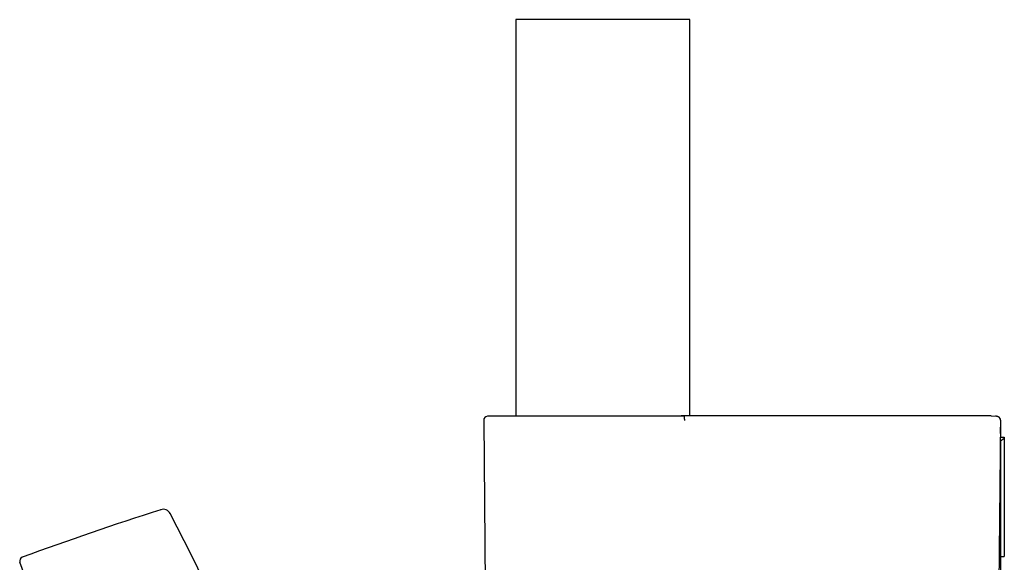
# Model space of a CAD drawing. Header units: millimetres. Extents: x 8 to 1128, y 12 to 2387.
# Tile 56 of 91: x 84 to 208, y 2319 to 2387. Entities that reach past the tile are written whole.
import ezdxf

# ---------------------------------------------------------------- set-up
doc = ezdxf.new("R2010")
doc.units = ezdxf.units.MM

msp = doc.modelspace()

# ---------------------------------------------------------------- linework, layer by layer
at = {"color": 7, "linetype": 'Continuous', "lineweight": 30}
for p, q in [((146.54, 2387.2), (146.54, 2337.36)), ((168.44, 2387.2), (146.54, 2387.2)), ((168.44, 2337.38), (168.44, 2387.2)), ((142.49, 2336.83), (142.92, 2287.47)), ((143.93, 2337.36), (142.97, 2337.33)), ((167.21, 2337.36), (143.94, 2337.36)), ((167.22, 2337.36), (167.21, 2337.36)), ((167.7, 2337.32), (167.22, 2337.36)), ((167.7, 2337.32), (167.7, 2337.32)), ((168.38, 2337.38), (167.78, 2337.38)), ((206.32, 2337.38), (206.34, 2337.38)), ((206.34, 2337.38), (206.99, 2337.35)), ((206.99, 2337.36), (206.89, 2337.36)), ((207.49, 2336.82), (207.06, 2287.56)), ((207.49, 2336.8), (207.47, 2335.19)), ((207.49, 2336.83), (207.49, 2336.82)), ((207.49, 2336.82), (207.49, 2336.8)), ((207.47, 2335.18), (207.47, 2335.19)), ((207.49, 2334.2), (207.46, 2334.2)), ((207.47, 2334.7), (207.99, 2334.7)), ((207.99, 2334.55), (207.49, 2334.2)), ((207.49, 2334.2), (207.49, 2319.7)), ((207.99, 2334.7), (207.99, 2334.55)), ((207.99, 2334.55), (207.99, 2319.7)), ((119.46, 2221.95), (84.15, 2318.98)), ((207.49, 2319.7), (207.34, 2319.7)), ((207.49, 2319.7), (207.99, 2319.7)), ((207.49, 2319.7), (207.49, 2304.7))]:
    msp.add_line(p, q, dxfattribs=at)
for centre, radius, start, end in [((142.99, 2336.83), 0.5, 92.0454, 180.5), ((143.94, 2336.86), 0.5, 90, 92.0454), ((206.99, 2336.86), 0.5, 359.5, 88.7033), ((255.46, 1849.77), 500, 107.8906, 110), ((102.16, 2324.64), 1, 27.4554, 107.8906), ((-247.73, 2142.85), 395.3, 9.5986, 27.4554), ((84.62, 2319.15), 0.5, 110, 200)]:
    msp.add_arc(centre, radius, start, end, dxfattribs=at)
for points, knots in [([(167.4, 2337.37), (167.38, 2337.37), (167.32, 2337.37), (167.25, 2337.37), (167.2, 2337.36)], [0, 0, 0, 0, 0.257172, 1, 1, 1, 1]), ([(167.22, 2337.36), (167.22, 2337.36), (167.22, 2337.36), (167.22, 2337.36), (167.22, 2337.36)], [0, 0, 0, 0, 0.8408116, 1, 1, 1, 1]), ([(167.78, 2337.38), (167.78, 2337.38), (167.75, 2337.38), (167.7, 2337.38), (167.63, 2337.38), (167.56, 2337.38), (167.5, 2337.37), (167.44, 2337.37), (167.41, 2337.37), (167.4, 2337.37)], [0, 0, 0, 0, 0.021375, 0.191671, 0.36051, 0.530633, 0.702826, 0.875567, 1, 1, 1, 1]), ([(167.78, 2336.82), (167.78, 2336.83), (167.78, 2336.86), (167.78, 2336.92), (167.77, 2337), (167.77, 2337.07), (167.76, 2337.14), (167.75, 2337.2), (167.74, 2337.25), (167.73, 2337.29), (167.71, 2337.32), (167.7, 2337.32), (167.7, 2337.32)], [0, 0, 0, 0, 0.0279473, 0.1227665, 0.2308608, 0.3420886, 0.4501734, 0.561392, 0.6694768, 0.780696, 0.8887808, 1, 1, 1, 1]), ([(206.32, 2337.38), (206.07, 2337.38), (204.34, 2337.38), (201.13, 2337.38), (196.69, 2337.38), (192.25, 2337.38), (187.81, 2337.38), (183.38, 2337.38), (178.94, 2337.38), (174.5, 2337.38), (170.98, 2337.38), (168.94, 2337.38), (168.38, 2337.38)], [0, 0, 0, 0, 0.019899, 0.136859, 0.253818, 0.370778, 0.487738, 0.604698, 0.721658, 0.838618, 0.955578, 1, 1, 1, 1]), ([(206.32, 2337.38), (206.07, 2337.38), (204.34, 2337.38), (201.13, 2337.38), (196.69, 2337.38), (192.25, 2337.38), (187.82, 2337.38), (183.38, 2337.38), (178.94, 2337.38), (174.5, 2337.38), (171, 2337.38), (168.98, 2337.38), (168.44, 2337.38)], [0, 0, 0, 0, 0.01987, 0.137024, 0.254179, 0.371333, 0.488488, 0.605643, 0.722798, 0.839953, 0.957108, 1, 1, 1, 1]), ([(206.99, 2337.35), (207.02, 2337.35), (207.1, 2337.34), (207.2, 2337.3), (207.29, 2337.24), (207.35, 2337.18), (207.4, 2337.12), (207.44, 2337.05), (207.46, 2336.99), (207.48, 2336.92), (207.48, 2336.86), (207.49, 2336.83)], [0, 0, 0, 0, 0.170573, 0.341024, 0.462343, 0.58351, 0.672552, 0.761478, 0.832042, 0.902539, 1, 1, 1, 1])]:
    msp.add_open_spline(points, degree=3, knots=knots, dxfattribs=at)

doc.saveas('drawing.dxf')
